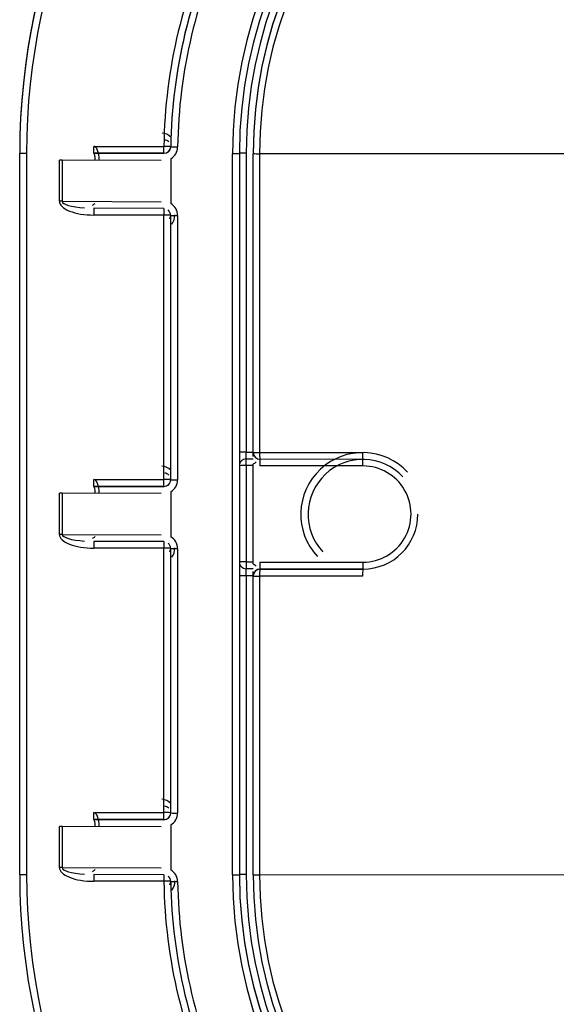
# Model space of a CAD drawing. Header units: inches. Extents: x 113 to 184, y 91 to 194.
# Tile 9 of 20: x 136 to 146, y 108 to 126. Entities that reach past the tile are written whole.
import ezdxf

# ---------------------------------------------------------------- set-up
doc = ezdxf.new("R2010")
doc.units = ezdxf.units.IN
doc.header["$MEASUREMENT"] = 0
doc.layers.add('N0', color=255, linetype='Continuous')

msp = doc.modelspace()

# ---------------------------------------------------------------- linework, layer by layer
at = {"layer": 'N0', "color": 255}
for p, q in [((137.64, 123.355), (137.64, 123.482)), ((137.64, 123.482), (138.923, 123.482)), ((138.923, 123.355), (138.923, 123.482)), ((139.048, 123.479), (139.048, 123.473)), ((136.287, 123.37), (136.287, 123.357)), ((136.287, 110.182), (136.287, 123.357)), ((136.412, 123.356), (136.412, 110.181)), ((137.013, 122.478), (137.013, 123.231)), ((137.064, 123.231), (137.064, 122.478)), ((138.872, 123.224), (137.064, 123.231)), ((137.64, 123.355), (138.923, 123.35)), ((138.923, 123.355), (137.64, 123.355)), ((138.923, 123.35), (138.923, 123.355)), ((139.047, 123.256), (139.047, 122.437)), ((140.177, 110.174), (140.177, 123.348)), ((140.302, 123.35), (140.302, 110.175)), ((140.428, 123.356), (140.428, 117.898)), ((140.553, 123.355), (140.553, 123.348)), ((140.553, 117.89), (140.553, 123.348)), ((146.333, 123.344), (140.671, 123.347)), ((140.671, 123.347), (140.671, 117.889)), ((137.064, 122.478), (138.872, 122.471)), ((138.922, 122.346), (137.64, 122.351)), ((137.64, 122.351), (137.64, 122.349)), ((137.64, 122.349), (137.64, 122.227)), ((138.922, 122.346), (138.922, 122.227)), ((138.922, 122.227), (137.64, 122.227)), ((138.922, 117.396), (138.922, 122.227)), ((139.047, 117.389), (139.047, 122.22)), ((139.173, 122.219), (139.173, 117.388)), ((140.428, 117.774), (140.428, 117.898)), ((140.428, 117.898), (140.553, 117.898)), ((140.553, 117.818), (140.553, 117.894)), ((140.671, 117.889), (142.553, 117.888)), ((140.428, 117.774), (140.553, 117.774)), ((140.428, 117.649), (140.428, 117.774)), ((140.428, 117.649), (140.428, 115.893)), ((140.553, 117.649), (140.428, 117.649)), ((140.553, 115.853), (140.553, 117.677)), ((140.679, 117.768), (140.679, 117.644)), ((142.561, 117.764), (140.679, 117.765)), ((142.561, 117.644), (140.679, 117.644)), ((142.561, 117.644), (142.561, 117.764)), ((137.64, 117.396), (138.922, 117.396)), ((137.64, 117.269), (137.64, 117.396)), ((138.922, 117.269), (138.922, 117.396)), ((137.013, 116.392), (137.013, 117.145)), ((137.064, 117.145), (137.064, 116.392)), ((138.872, 117.138), (137.064, 117.145)), ((137.64, 117.269), (138.922, 117.265)), ((138.922, 117.269), (137.64, 117.269)), ((138.922, 117.265), (138.922, 117.269)), ((139.047, 117.171), (139.047, 116.351)), ((137.064, 116.392), (138.872, 116.385)), ((138.922, 116.261), (137.64, 116.266)), ((137.64, 116.266), (137.64, 116.263)), ((137.64, 116.263), (137.64, 116.141)), ((138.922, 116.261), (138.922, 116.141)), ((138.922, 116.141), (137.64, 116.141)), ((138.922, 111.311), (138.922, 116.141)), ((139.047, 111.304), (139.047, 116.135)), ((139.173, 116.134), (139.173, 111.303)), ((140.428, 115.893), (140.428, 115.766)), ((140.428, 115.893), (140.553, 115.893)), ((140.679, 115.887), (140.679, 115.761)), ((140.679, 115.887), (142.561, 115.887)), ((142.561, 115.887), (142.561, 115.761)), ((140.428, 115.639), (140.428, 115.766)), ((140.553, 115.766), (140.428, 115.766)), ((140.553, 115.635), (140.553, 115.713)), ((140.679, 115.761), (140.679, 115.757)), ((142.561, 115.761), (140.679, 115.761)), ((140.679, 115.757), (142.561, 115.756)), ((142.561, 115.756), (142.561, 115.761)), ((140.428, 115.639), (140.428, 110.181)), ((140.553, 115.639), (140.428, 115.639)), ((140.553, 115.632), (140.553, 115.635)), ((140.553, 110.174), (140.553, 115.632)), ((140.671, 115.631), (140.671, 110.172)), ((142.553, 115.63), (140.671, 115.631)), ((137.64, 111.311), (138.922, 111.311)), ((137.64, 111.184), (137.64, 111.311)), ((137.64, 111.184), (138.922, 111.179)), ((138.922, 111.184), (137.64, 111.184)), ((138.922, 111.184), (138.922, 111.311)), ((138.922, 111.179), (138.922, 111.184)), ((137.013, 110.307), (137.013, 111.06)), ((137.064, 111.059), (137.064, 110.307)), ((138.872, 111.053), (137.064, 111.059)), ((139.047, 111.086), (139.047, 110.266)), ((137.064, 110.307), (138.872, 110.3)), ((138.923, 110.175), (137.64, 110.18)), ((137.64, 110.18), (137.64, 110.178)), ((137.64, 110.178), (137.64, 110.056)), ((138.923, 110.175), (138.923, 110.056)), ((146.333, 110.169), (140.671, 110.172)), ((138.923, 110.056), (137.64, 110.056))]:
    msp.add_line(p, q, dxfattribs=at)
for points in [[(138.923, 123.35, 2.052268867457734e-289, 2.052268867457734e-289, 0), (138.913, 123.348, 2.052268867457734e-289, 2.052268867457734e-289, 0), (138.903, 123.34, 2.052268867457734e-289, 2.052268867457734e-289, 0), (138.895, 123.328, 2.052268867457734e-289, 2.052268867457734e-289, 0), (138.887, 123.313, 2.052268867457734e-289, 2.052268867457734e-289, 0), (138.881, 123.294, 2.052268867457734e-289, 2.052268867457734e-289, 0), (138.876, 123.272, 2.052268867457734e-289, 2.052268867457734e-289, 0), (138.873, 123.248, 2.052268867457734e-289, 2.052268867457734e-289, 0), (138.872, 123.224, 2.052268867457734e-289, 2.052268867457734e-289, 0)], [(139.039, 123.286, 2.052268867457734e-289, 2.052268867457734e-289, -0.009854), (139.031, 123.298, 2.052268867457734e-289, 2.052268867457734e-289, -0.004563), (139.024, 123.309, 2.052268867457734e-289, 2.052268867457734e-289, -0.014393), (139.015, 123.323, 2.052268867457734e-289, 2.052268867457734e-289, -0.01286), (139.008, 123.336, 2.052268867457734e-289, 2.052268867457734e-289, -0.015016), (139.001, 123.349, 2.052268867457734e-289, 2.052268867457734e-289, -0.035379), (138.996, 123.364, 2.052268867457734e-289, 2.052268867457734e-289, 0.555124), (138.998, 123.375, 2.052268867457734e-289, 2.052268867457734e-289, 0)], [(139.047, 123.256, 2.052268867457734e-289, 2.052268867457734e-289, 0.039395), (139.047, 123.26, 2.052268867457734e-289, 2.052268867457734e-289, -0.012932), (139.047, 123.265, 2.052268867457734e-289, 2.052268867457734e-289, 0.035498), (139.047, 123.27, 2.052268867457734e-289, 2.052268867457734e-289, 0.071663), (139.046, 123.275, 2.052268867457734e-289, 2.052268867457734e-289, 0.04489), (139.043, 123.279, 2.052268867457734e-289, 2.052268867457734e-289, -0.001067), (139.041, 123.282, 2.052268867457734e-289, 2.052268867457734e-289, 0.083683), (139.039, 123.286, 2.052268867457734e-289, 2.052268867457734e-289, 0)], [(138.872, 122.471, 2.052268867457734e-289, 2.052268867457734e-289, 0), (138.873, 122.446, 2.052268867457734e-289, 2.052268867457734e-289, 0), (138.875, 122.423, 2.052268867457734e-289, 2.052268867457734e-289, 0), (138.88, 122.401, 2.052268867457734e-289, 2.052268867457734e-289, 0), (138.886, 122.382, 2.052268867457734e-289, 2.052268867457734e-289, 0), (138.894, 122.367, 2.052268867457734e-289, 2.052268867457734e-289, 0), (138.903, 122.356, 2.052268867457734e-289, 2.052268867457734e-289, 0), (138.912, 122.349, 2.052268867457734e-289, 2.052268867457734e-289, 0), (138.922, 122.346, 2.052268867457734e-289, 2.052268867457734e-289, 0)], [(139.039, 122.406, 2.052268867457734e-289, 2.052268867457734e-289, 0.009274), (139.031, 122.395, 2.052268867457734e-289, 2.052268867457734e-289, 0.003937), (139.024, 122.384, 2.052268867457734e-289, 2.052268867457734e-289, 0.013368), (139.015, 122.371, 2.052268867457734e-289, 2.052268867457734e-289, 0.012345), (139.008, 122.358, 2.052268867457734e-289, 2.052268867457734e-289, 0.013975), (139.002, 122.345, 2.052268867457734e-289, 2.052268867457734e-289, 0.034256), (138.996, 122.331, 2.052268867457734e-289, 2.052268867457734e-289, -0.522299), (138.998, 122.32, 2.052268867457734e-289, 2.052268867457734e-289, 0)], [(139.039, 122.406, 2.052268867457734e-289, 2.052268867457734e-289, 0.043534), (139.041, 122.41, 2.052268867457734e-289, 2.052268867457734e-289, -0.010123), (139.043, 122.414, 2.052268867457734e-289, 2.052268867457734e-289, 0.040763), (139.046, 122.418, 2.052268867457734e-289, 2.052268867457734e-289, 0.072461), (139.047, 122.423, 2.052268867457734e-289, 2.052268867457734e-289, 0.039497), (139.047, 122.428, 2.052268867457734e-289, 2.052268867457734e-289, -0.004684), (139.047, 122.432, 2.052268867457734e-289, 2.052268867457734e-289, 0.068847), (139.047, 122.437, 2.052268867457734e-289, 2.052268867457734e-289, 0)], [(140.553, 117.818, 2.052268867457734e-289, 2.052268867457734e-289, 0.10174), (140.554, 117.804, 2.052268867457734e-289, 2.052268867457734e-289, 0.047659), (140.554, 117.796, 2.052268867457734e-289, 2.052268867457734e-289, 0.081198), (140.558, 117.784, 2.052268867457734e-289, 2.052268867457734e-289, 0.04798), (140.568, 117.768, 2.052268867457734e-289, 2.052268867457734e-289, 0.013683), (140.581, 117.752, 2.052268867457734e-289, 2.052268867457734e-289, 0.004374), (140.595, 117.735, 2.052268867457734e-289, 2.052268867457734e-289, 0.003038), (140.608, 117.72, 2.052268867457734e-289, 2.052268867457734e-289, 0)], [(140.553, 117.677, 2.052268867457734e-289, 2.052268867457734e-289, 0), (140.553, 117.698, 2.052268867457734e-289, 2.052268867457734e-289, 0), (140.553, 117.716, 2.052268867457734e-289, 2.052268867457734e-289, 0), (140.553, 117.739, 2.052268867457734e-289, 2.052268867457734e-289, 0), (140.553, 117.761, 2.052268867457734e-289, 2.052268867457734e-289, 0), (140.553, 117.782, 2.052268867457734e-289, 2.052268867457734e-289, 0), (140.553, 117.804, 2.052268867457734e-289, 2.052268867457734e-289, 1), (140.553, 117.818, 2.052268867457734e-289, 2.052268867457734e-289, 0)], [(140.679, 117.644, 2.052268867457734e-289, 2.052268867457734e-289, 0.993033), (140.674, 117.649, 2.052268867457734e-289, 2.052268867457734e-289, 0.00944), (140.662, 117.661, 2.052268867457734e-289, 2.052268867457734e-289, -0.006214), (140.65, 117.671, 2.052268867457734e-289, 2.052268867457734e-289, -0.016634), (140.638, 117.684, 2.052268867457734e-289, 2.052268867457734e-289, -0.011897), (140.627, 117.697, 2.052268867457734e-289, 2.052268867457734e-289, -0.000716), (140.618, 117.709, 2.052268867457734e-289, 2.052268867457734e-289, -0.016037), (140.608, 117.72, 2.052268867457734e-289, 2.052268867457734e-289, 0)], [(139.039, 117.201, 2.052268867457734e-289, 2.052268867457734e-289, -0.009886), (139.031, 117.213, 2.052268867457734e-289, 2.052268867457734e-289, -0.004536), (139.023, 117.224, 2.052268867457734e-289, 2.052268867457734e-289, -0.014407), (139.015, 117.238, 2.052268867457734e-289, 2.052268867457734e-289, -0.012825), (139.008, 117.251, 2.052268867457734e-289, 2.052268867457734e-289, -0.014782), (139.001, 117.264, 2.052268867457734e-289, 2.052268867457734e-289, -0.035462), (138.996, 117.278, 2.052268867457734e-289, 2.052268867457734e-289, 0.554957), (138.998, 117.29, 2.052268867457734e-289, 2.052268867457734e-289, 0)], [(138.922, 117.265, 2.052268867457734e-289, 2.052268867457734e-289, 0), (138.912, 117.262, 2.052268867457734e-289, 2.052268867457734e-289, 0), (138.903, 117.255, 2.052268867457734e-289, 2.052268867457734e-289, 0), (138.894, 117.243, 2.052268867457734e-289, 2.052268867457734e-289, 0), (138.886, 117.227, 2.052268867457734e-289, 2.052268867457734e-289, 0), (138.88, 117.208, 2.052268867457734e-289, 2.052268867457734e-289, 0), (138.875, 117.186, 2.052268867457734e-289, 2.052268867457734e-289, 0), (138.873, 117.163, 2.052268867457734e-289, 2.052268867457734e-289, 0), (138.872, 117.138, 2.052268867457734e-289, 2.052268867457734e-289, 0)], [(139.047, 117.171, 2.052268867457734e-289, 2.052268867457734e-289, 0.040646), (139.047, 117.175, 2.052268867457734e-289, 2.052268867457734e-289, -0.012438), (139.047, 117.18, 2.052268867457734e-289, 2.052268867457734e-289, 0.035967), (139.047, 117.185, 2.052268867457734e-289, 2.052268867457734e-289, 0.072168), (139.046, 117.19, 2.052268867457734e-289, 2.052268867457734e-289, 0.044839), (139.043, 117.194, 2.052268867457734e-289, 2.052268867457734e-289, -0.001729), (139.041, 117.198, 2.052268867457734e-289, 2.052268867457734e-289, 0.078923), (139.039, 117.201, 2.052268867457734e-289, 2.052268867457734e-289, 0)], [(138.872, 116.385, 2.052268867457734e-289, 2.052268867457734e-289, 0), (138.873, 116.361, 2.052268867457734e-289, 2.052268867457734e-289, 0), (138.875, 116.337, 2.052268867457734e-289, 2.052268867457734e-289, 0), (138.88, 116.316, 2.052268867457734e-289, 2.052268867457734e-289, 0), (138.886, 116.297, 2.052268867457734e-289, 2.052268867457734e-289, 0), (138.894, 116.281, 2.052268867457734e-289, 2.052268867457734e-289, 0), (138.903, 116.27, 2.052268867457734e-289, 2.052268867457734e-289, 0), (138.912, 116.263, 2.052268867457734e-289, 2.052268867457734e-289, 0), (138.922, 116.261, 2.052268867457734e-289, 2.052268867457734e-289, 0)], [(139.039, 116.321, 2.052268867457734e-289, 2.052268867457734e-289, 0.009321), (139.031, 116.309, 2.052268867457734e-289, 2.052268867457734e-289, 0.003957), (139.024, 116.298, 2.052268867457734e-289, 2.052268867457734e-289, 0.01343), (139.015, 116.285, 2.052268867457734e-289, 2.052268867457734e-289, 0.012325), (139.008, 116.272, 2.052268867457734e-289, 2.052268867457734e-289, 0.013812), (139.002, 116.26, 2.052268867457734e-289, 2.052268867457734e-289, 0.034297), (138.996, 116.245, 2.052268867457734e-289, 2.052268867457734e-289, -0.521601), (138.998, 116.235, 2.052268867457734e-289, 2.052268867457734e-289, 0)], [(139.039, 116.321, 2.052268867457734e-289, 2.052268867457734e-289, 0.043535), (139.041, 116.324, 2.052268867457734e-289, 2.052268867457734e-289, -0.010123), (139.043, 116.328, 2.052268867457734e-289, 2.052268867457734e-289, 0.040763), (139.046, 116.332, 2.052268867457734e-289, 2.052268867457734e-289, 0.072461), (139.047, 116.337, 2.052268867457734e-289, 2.052268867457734e-289, 0.039497), (139.047, 116.342, 2.052268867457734e-289, 2.052268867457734e-289, -0.004685), (139.047, 116.347, 2.052268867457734e-289, 2.052268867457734e-289, 0.068844), (139.047, 116.351, 2.052268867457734e-289, 2.052268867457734e-289, 0)], [(140.553, 115.713, 2.052268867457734e-289, 2.052268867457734e-289, 1), (140.553, 115.728, 2.052268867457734e-289, 2.052268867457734e-289, 0), (140.553, 115.75, 2.052268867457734e-289, 2.052268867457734e-289, 0), (140.553, 115.77, 2.052268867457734e-289, 2.052268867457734e-289, 0), (140.553, 115.792, 2.052268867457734e-289, 2.052268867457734e-289, 0), (140.553, 115.815, 2.052268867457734e-289, 2.052268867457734e-289, 0), (140.553, 115.833, 2.052268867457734e-289, 2.052268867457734e-289, 0), (140.553, 115.853, 2.052268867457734e-289, 2.052268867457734e-289, 0)], [(140.608, 115.81, 2.052268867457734e-289, 2.052268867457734e-289, -0.016124), (140.618, 115.822, 2.052268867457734e-289, 2.052268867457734e-289, -0.000717), (140.627, 115.834, 2.052268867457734e-289, 2.052268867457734e-289, -0.011898), (140.638, 115.847, 2.052268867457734e-289, 2.052268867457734e-289, -0.016633), (140.65, 115.859, 2.052268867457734e-289, 2.052268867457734e-289, -0.006214), (140.662, 115.87, 2.052268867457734e-289, 2.052268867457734e-289, 0.009439), (140.674, 115.882, 2.052268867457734e-289, 2.052268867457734e-289, 0.993034), (140.679, 115.887, 2.052268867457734e-289, 2.052268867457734e-289, 0)], [(140.608, 115.81, 2.052268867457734e-289, 2.052268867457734e-289, 0.000421), (140.591, 115.79, 2.052268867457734e-289, 2.052268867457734e-289, 0.003846), (140.574, 115.77, 2.052268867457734e-289, 2.052268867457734e-289, 0.026419), (140.562, 115.755, 2.052268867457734e-289, 2.052268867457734e-289, 0.066352), (140.556, 115.743, 2.052268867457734e-289, 2.052268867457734e-289, 0.06151), (140.554, 115.735, 2.052268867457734e-289, 2.052268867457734e-289, 0.033738), (140.554, 115.728, 2.052268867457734e-289, 2.052268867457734e-289, 0.055768), (140.553, 115.713, 2.052268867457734e-289, 2.052268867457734e-289, 0)], [(138.922, 111.179, 2.052268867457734e-289, 2.052268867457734e-289, 0), (138.912, 111.176, 2.052268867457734e-289, 2.052268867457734e-289, 0), (138.903, 111.169, 2.052268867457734e-289, 2.052268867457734e-289, 0), (138.894, 111.157, 2.052268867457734e-289, 2.052268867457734e-289, 0), (138.886, 111.142, 2.052268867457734e-289, 2.052268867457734e-289, 0), (138.88, 111.122, 2.052268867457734e-289, 2.052268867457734e-289, 0), (138.875, 111.101, 2.052268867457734e-289, 2.052268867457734e-289, 0), (138.873, 111.077, 2.052268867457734e-289, 2.052268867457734e-289, 0), (138.872, 111.053, 2.052268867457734e-289, 2.052268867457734e-289, 0)], [(139.039, 111.116, 2.052268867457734e-289, 2.052268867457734e-289, -0.009851), (139.031, 111.128, 2.052268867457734e-289, 2.052268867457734e-289, -0.004524), (139.023, 111.139, 2.052268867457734e-289, 2.052268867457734e-289, -0.014363), (139.015, 111.152, 2.052268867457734e-289, 2.052268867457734e-289, -0.01284), (139.008, 111.165, 2.052268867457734e-289, 2.052268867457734e-289, -0.014922), (139.001, 111.179, 2.052268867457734e-289, 2.052268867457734e-289, -0.03543), (138.996, 111.193, 2.052268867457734e-289, 2.052268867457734e-289, 0.554725), (138.998, 111.204, 2.052268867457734e-289, 2.052268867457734e-289, 0)], [(139.047, 111.086, 2.052268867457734e-289, 2.052268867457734e-289, 0.04065), (139.047, 111.09, 2.052268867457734e-289, 2.052268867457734e-289, -0.012437), (139.047, 111.094, 2.052268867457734e-289, 2.052268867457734e-289, 0.035958), (139.047, 111.099, 2.052268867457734e-289, 2.052268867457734e-289, 0.072163), (139.046, 111.104, 2.052268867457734e-289, 2.052268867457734e-289, 0.044847), (139.043, 111.108, 2.052268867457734e-289, 2.052268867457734e-289, -0.001728), (139.041, 111.112, 2.052268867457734e-289, 2.052268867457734e-289, 0.078899), (139.039, 111.116, 2.052268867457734e-289, 2.052268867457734e-289, 0)], [(138.872, 110.3, 2.052268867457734e-289, 2.052268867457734e-289, 0), (138.873, 110.275, 2.052268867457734e-289, 2.052268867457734e-289, 0), (138.876, 110.252, 2.052268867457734e-289, 2.052268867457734e-289, 0), (138.881, 110.23, 2.052268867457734e-289, 2.052268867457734e-289, 0), (138.887, 110.211, 2.052268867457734e-289, 2.052268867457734e-289, 0), (138.895, 110.196, 2.052268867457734e-289, 2.052268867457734e-289, 0), (138.903, 110.184, 2.052268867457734e-289, 2.052268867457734e-289, 0), (138.913, 110.177, 2.052268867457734e-289, 2.052268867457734e-289, 0), (138.923, 110.175, 2.052268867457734e-289, 2.052268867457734e-289, 0)], [(139.039, 110.236, 2.052268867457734e-289, 2.052268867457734e-289, 0.041933), (139.041, 110.239, 2.052268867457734e-289, 2.052268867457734e-289, -0.010715), (139.043, 110.243, 2.052268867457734e-289, 2.052268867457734e-289, 0.040138), (139.046, 110.248, 2.052268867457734e-289, 2.052268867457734e-289, 0.071952), (139.047, 110.252, 2.052268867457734e-289, 2.052268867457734e-289, 0.039576), (139.047, 110.257, 2.052268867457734e-289, 2.052268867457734e-289, -0.004005), (139.047, 110.262, 2.052268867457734e-289, 2.052268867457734e-289, 0.072771), (139.047, 110.266, 2.052268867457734e-289, 2.052268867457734e-289, 0)], [(139.039, 110.236, 2.052268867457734e-289, 2.052268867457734e-289, 0.00932), (139.031, 110.224, 2.052268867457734e-289, 2.052268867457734e-289, 0.003994), (139.024, 110.213, 2.052268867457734e-289, 2.052268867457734e-289, 0.013461), (139.015, 110.2, 2.052268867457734e-289, 2.052268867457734e-289, 0.012345), (139.008, 110.187, 2.052268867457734e-289, 2.052268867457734e-289, 0.013927), (139.002, 110.174, 2.052268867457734e-289, 2.052268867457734e-289, 0.034288), (138.996, 110.16, 2.052268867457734e-289, 2.052268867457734e-289, -0.522674), (138.998, 110.149, 2.052268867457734e-289, 2.052268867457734e-289, 0)]]:
    msp.add_lwpolyline(points, format="xyseb", dxfattribs=at)
for centre, radius, start, end in [((148.458, 123.37), 12.171, 132.334, 179.9998), ((148.458, 123.357), 12.171, 132.334, 179.9998), ((148.458, 123.356), 12.045, 132.334, 179.9998), ((148.458, 123.348), 8.282, 0.0018, 179.9982), ((148.458, 123.349), 8.156, 0.0018, 179.9982), ((148.458, 123.356), 8.031, 0.0017, 179.9983), ((148.458, 123.355), 7.905, 0.0017, 179.9983), ((148.458, 123.348), 7.905, 0.0017, 179.9983), ((148.458, 123.347), 7.788, 0.0017, 179.9983), ((148.458, 123.356), 9.536, 153.7713, 179.246), ((148.458, 123.355), 9.41, 153.7713, 179.246), ((148.458, 123.35), 9.41, 153.7713, 179.246), ((148.458, 123.348), 9.285, 153.7713, 179.246), ((138.907, 119.886), 3.596, 87.7463, 89.7461), ((138.923, 123.481), 0.125, 269.9993, 359.2447), ((138.923, 123.475), 0.125, 306.9612, 359.2462), ((138.923, 123.474), 0.251, 299.781, 359.2459), ((139.19, 127.067), 3.596, 267.7464, 269.746), ((136.381, 126.95), 3.594, 268.4999, 270.5003), ((137.014, 109.997), 13.234, 89.7865, 90.0042), ((140.208, 126.948), 3.599, 269.501, 271.4987), ((140.396, 119.76), 3.596, 89.5004, 91.4999), ((140.642, 126.636), 3.288, 268.4436, 270.4909), ((137.014, 109.244), 13.234, 89.7865, 90.0042), ((138.922, 122.22), 0.125, 0.0007, 52.8021), ((138.922, 122.219), 0.251, 0.0001, 60.0016), ((138.952, 118.364), 3.863, 88.5918, 90.4511), ((139.141, 125.815), 3.596, 268.5001, 270.4996), ((140.396, 114.302), 3.596, 89.5002, 91.4998), ((140.642, 121.179), 3.29, 268.444, 270.4902), ((140.679, 117.89), 0.125, 180.0015, 270.0008), ((141.153, 117.858), 0.484, 176.2762, 191.0778), ((143.035, 117.857), 0.484, 176.2749, 191.0791), ((140.428, 117.648), 0.125, 89.9988, 179.9989), ((140.396, 114.054), 3.596, 89.5002, 91.4997), ((140.428, 117.895), 0.251, 299.999, 316.0217), ((142.561, 116.765), 0.878, 269.9983, 90.0017), ((138.953, 113.801), 3.596, 88.5002, 90.4999), ((138.922, 117.395), 0.125, 269.9988, 359.9989), ((138.922, 117.389), 0.125, 307.1977, 359.9995), ((139.141, 120.984), 3.596, 268.5003, 270.4997), ((138.922, 117.388), 0.251, 299.9985, 359.9998), ((137.014, 103.828), 13.317, 89.7872, 90.0036), ((142.561, 116.764), 1.004, 269.9989, 359.9989), ((137.014, 103.085), 13.308, 89.7872, 90.0037), ((138.922, 116.135), 0.125, 0.0005, 52.8023), ((138.922, 116.134), 0.251, 0.0002, 60.0015), ((138.952, 112.279), 3.862, 88.5917, 90.4514), ((139.141, 119.729), 3.596, 268.5002, 270.4998), ((140.396, 112.297), 3.596, 89.5001, 91.4998), ((140.428, 115.891), 0.125, 180.0011, 270.0012), ((140.428, 115.636), 0.251, 43.9783, 60.001), ((140.679, 115.635), 0.125, 89.9992, 179.9986), ((140.679, 115.632), 0.125, 89.9992, 179.9986), ((141.185, 115.662), 0.515, 169.3189, 183.4537), ((143.067, 115.661), 0.515, 169.3176, 183.455), ((140.396, 112.043), 3.596, 89.5003, 91.4997), ((140.642, 118.92), 3.29, 268.4439, 270.4903), ((138.953, 107.715), 3.596, 88.5001, 90.4996), ((138.922, 111.309), 0.125, 269.9986, 359.999), ((138.922, 111.304), 0.125, 307.1979, 359.9996), ((139.141, 114.899), 3.596, 268.5001, 270.4996), ((138.922, 111.303), 0.251, 299.9985, 359.9997), ((137.014, 97.715), 13.344, 89.7874, 90.0033), ((137.014, 96.817), 13.49, 89.7885, 90.0021), ((138.923, 110.048), 0.251, 0.7541, 60.2189), ((136.381, 113.78), 3.599, 268.5013, 270.499), ((148.458, 110.182), 12.171, 180.0002, 228.7405), ((148.458, 110.181), 12.045, 180.0002, 228.7405), ((138.923, 110.049), 0.125, 0.754, 53.0388), ((140.208, 113.769), 3.596, 269.5004, 271.4999), ((148.458, 110.174), 8.282, 180.0018, 359.9982), ((140.396, 106.582), 3.599, 89.501, 91.4987), ((148.458, 110.18), 8.156, 180.0018, 359.9982), ((148.458, 110.175), 8.156, 180.0018, 359.9982), ((148.458, 110.181), 8.031, 180.0017, 359.9983), ((140.642, 113.461), 3.288, 268.4433, 270.4906), ((148.458, 110.174), 7.905, 180.0017, 359.9983), ((148.458, 110.173), 7.788, 180.0017, 359.9983), ((139.005, 106.125), 3.932, 89.3683, 91.1941), ((148.458, 110.181), 9.536, 180.754, 206.2287), ((139.095, 113.646), 3.595, 269.254, 271.2538), ((148.458, 110.175), 9.41, 180.754, 206.2287), ((148.458, 110.174), 9.285, 180.754, 206.2287)]:
    msp.add_arc(centre, radius, start, end, dxfattribs=at)
for centre, major_axis, ratio, start_param, end_param in [((138.872, 123.475), (0, 0.251), 0.996189, 5.491845, 6.217521), ((138.923, 123.476), (0, 0.125), 0.992393, 5.493384, 6.138511), ((137.64, 123.231), (0, -0.251), 0.400804, 1.570796, 3.141593), ((137.64, 123.23), (0, -0.125), 0.217905, 1.571195, 3.141991), ((137.64, 122.478), (0.626, 0), 0.400804, 3.141592, 4.712389), ((137.64, 122.477), (0.576, -0.001), 0.217905, 3.141991, 4.415359), ((137.64, 122.477), (0.169, 0.12), 0.217905, 4.415359, 4.712788), ((138.922, 122.221), (-0.0759, -0.0994), 0.992393, 1.702542, 2.351792), ((138.872, 122.22), (-0.167, -0.186), 0.996189, 1.620675, 2.350252), ((142.553, 116.759), (0, 1.129), 0.999442, 5.463521, 8.605113), ((142.561, 116.76), (0, 1.004), 0.999372, 5.467285, 8.608877), ((138.872, 117.389), (0, -0.251), 0.996189, 2.350258, 3.079836), ((138.922, 117.39), (0, 0.125), 0.992393, 5.493383, 6.142633), ((137.64, 117.145), (0, -0.251), 0.400804, 1.570796, 3.141593), ((137.64, 117.144), (0, -0.125), 0.217905, 1.571195, 3.141991), ((137.64, 116.392), (0.626, 0), 0.400804, 3.141592, 4.712389), ((137.64, 116.391), (0.576, -0.001), 0.217905, 3.141991, 4.415359), ((137.64, 116.391), (0.169, 0.12), 0.217905, 4.415359, 4.712788), ((138.922, 116.135), (0.0759, 0.0994), 0.992393, 4.84414, 5.49339), ((138.872, 116.134), (-0.167, -0.186), 0.996189, 1.620676, 2.350253), ((138.872, 111.304), (0, 0.251), 0.996189, 5.491846, 6.221423), ((138.922, 111.305), (0, 0.125), 0.992393, 5.493385, 6.142635), ((137.64, 111.058), (0, -0.125), 0.217905, 1.571195, 3.141991), ((137.64, 111.06), (0, -0.251), 0.400804, 1.570796, 3.141593), ((137.64, 110.307), (0.626, 0), 0.400804, 3.141592, 4.712389), ((137.64, 110.306), (0.576, -0.001), 0.217905, 3.141991, 4.415359), ((137.64, 110.306), (0.169, 0.12), 0.217905, 4.415359, 4.712788), ((138.923, 110.05), (-0.0755, -0.0997), 0.992393, 1.706665, 2.351791), ((138.872, 110.049), (-0.167, -0.187), 0.996189, 1.624576, 2.350252)]:
    msp.add_ellipse(centre, major_axis=major_axis, ratio=ratio, start_param=start_param, end_param=end_param, dxfattribs=at)

doc.saveas('drawing.dxf')
